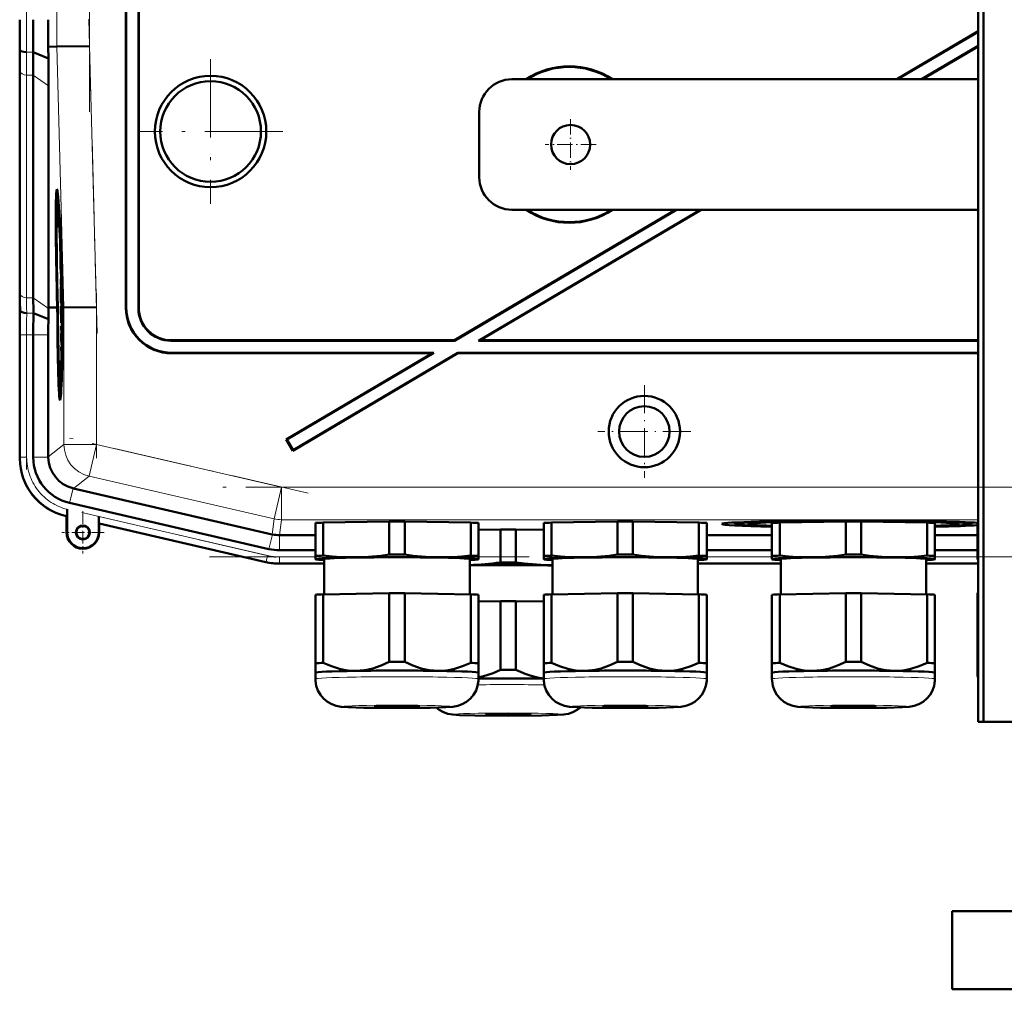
# Model space of a CAD drawing. Extents: x -1351 to 1763, y -1300 to 612.
# Tile 77 of 81: x 1260 to 1411, y 242 to 391. Entities that reach past the tile are written whole.
import ezdxf

# ---------------------------------------------------------------- set-up
doc = ezdxf.new("R2010")
doc.units = 0
doc.linetypes.add('DASHDOT', pattern=[18.5, 12, -3, 0.5, -3])

msp = doc.modelspace()

# ---------------------------------------------------------------- linework, layer by layer
at = {"color": 7, "linetype": 'DASHDOT', "lineweight": 18}
for p, q in [((1270.55, 496.55), (1270.55, 376.6)), ((1260.89, 381.55), (1260.89, 491.61)), ((1270.44, 390.81), (1271.7, 342.59)), ((1289.11, 384.67), (1289.11, 362.48)), ((1300.21, 373.58), (1278.01, 373.58)), ((1271.6, 348.78), (1271.6, 323.51)), ((1260.89, 321.75), (1260.89, 344.31)), ((1304.08, 318.12), (1267.48, 326.57)), ((1417.49, 319.07), (1289.28, 319.07)), ((1269.35, 315.15), (1300.65, 307.92)), ((1288.96, 308.36), (1417.52, 308.36))]:
    msp.add_line(p, q, dxfattribs=at)
at = {"color": 7, "lineweight": 18}
for p, q in [((1265.55, 486.56), (1265.55, 386.6)), ((1270.55, 386.66), (1270.55, 486.49)), ((1265.55, 386.6), (1266.6, 346.61)), ((1271.6, 346.67), (1270.55, 386.66)), ((1261.89, 385.75), (1260.87, 385.75)), ((1259.89, 382.92), (1259.89, 348.77)), ((1261.92, 382.23), (1260.89, 382.23)), ((1260.89, 348.09), (1260.89, 382.23)), ((1264.27, 380.57), (1261.92, 382.23)), ((1261.92, 348.09), (1260.89, 348.09)), ((1264.27, 346.43), (1261.92, 348.09)), ((1259.88, 346.58), (1259.83, 346.58)), ((1266.6, 346.61), (1266.6, 325.61)), ((1271.6, 325.61), (1271.6, 346.67)), ((1276.11, 346.57), (1276.18, 346.64)), ((1278.11, 346.57), (1278.04, 346.5)), ((1261.94, 345.75), (1260.91, 345.75)), ((1259.89, 342.43), (1259.86, 342.43)), ((1260.89, 342.43), (1259.89, 342.43)), ((1259.89, 323.63), (1259.89, 342.43)), ((1260.89, 342.43), (1261.92, 342.43)), ((1260.89, 323.63), (1260.89, 342.43)), ((1264.22, 342.43), (1261.92, 342.43)), ((1283.04, 341.51), (1283.1, 341.58)), ((1283.1, 339.58), (1283.17, 339.65)), ((1266.6, 325.61), (1264.22, 323.72)), ((1266.6, 325.61), (1271.6, 325.61)), ((1271.6, 325.61), (1270.47, 320.74)), ((1299.96, 319.07), (1271.6, 325.61)), ((1259.89, 323.63), (1259.86, 323.63)), ((1259.89, 323.63), (1260.89, 323.63)), ((1264.22, 323.63), (1261.92, 323.63)), ((1268.09, 318.85), (1270.47, 320.74)), ((1298.84, 314.2), (1270.47, 320.74)), ((1268.01, 318.87), (1267.49, 316.63)), ((1299.96, 319.07), (1298.84, 314.2)), ((1299.96, 319.07), (1299.96, 314.07)), ((1299.96, 319.07), (1406.81, 319.07)), ((1267.03, 314.66), (1267.03, 314.62)), ((1267.06, 314.65), (1267.03, 314.66)), ((1297.83, 308.57), (1271.96, 314.55)), ((1298.84, 314.2), (1298.57, 311.82)), ((1299.69, 311.69), (1299.96, 314.07)), ((1406.81, 314.07), (1299.96, 314.07)), ((1271.99, 313.51), (1297.61, 307.6)), ((1267.1, 312.12), (1267.03, 312.12)), ((1271.96, 312.12), (1272.03, 312.12)), ((1298.58, 311.81), (1298.06, 309.57)), ((1299.68, 311.69), (1299.68, 309.39)), ((1297.61, 307.6), (1297.83, 308.57)), ((1299.68, 308.36), (1305.19, 308.36)), ((1299.68, 307.36), (1299.68, 308.36)), ((1365.19, 308.36), (1375.19, 308.36)), ((1400.19, 308.36), (1406.69, 308.36)), ((1297.61, 307.6), (1297.6, 307.56)), ((1299.68, 307.36), (1306.54, 307.36)), ((1299.68, 307.36), (1299.68, 307.33)), ((1363.84, 307.36), (1376.54, 307.36)), ((1398.84, 307.36), (1406.81, 307.36))]:
    msp.add_line(p, q, dxfattribs=at)
at = {"color": 7, "lineweight": 50}
for p, q in [((1407.64, 445.31), (1407.64, 283.08)), ((1276.11, 346.57), (1276.11, 435.58)), ((1276.18, 346.64), (1276.18, 435.65)), ((1278.04, 435.65), (1278.04, 346.5)), ((1278.11, 435.58), (1278.11, 346.57)), ((1406.81, 410.32), (1406.81, 283.08)), ((1406.81, 388.94), (1394.32, 381.58)), ((1406.81, 388.86), (1394.46, 381.58)), ((1259.87, 386.15), (1259.83, 386.58)), ((1264.2, 386.58), (1265.55, 386.6)), ((1264.24, 384.78), (1264.2, 386.58)), ((1270.55, 386.66), (1265.55, 386.6)), ((1406.81, 386.7), (1398.12, 381.58)), ((1406.81, 386.62), (1398.26, 381.58)), ((1264.24, 384.78), (1261.89, 385.75)), ((1259.86, 349.51), (1259.86, 383.65)), ((1259.86, 349.51), (1259.86, 383.65)), ((1261.92, 348.09), (1261.92, 382.23)), ((1264.27, 346.58), (1264.27, 380.57)), ((1406.81, 381.58), (1335.31, 381.58)), ((1330.31, 366.58), (1330.31, 376.58)), ((1265.59, 362.94), (1265.79, 362.99)), ((1360.41, 361.58), (1326.5, 341.58)), ((1360.55, 361.58), (1326.52, 341.51)), ((1364.21, 361.58), (1330.18, 341.51)), ((1364.35, 361.58), (1330.43, 341.58)), ((1335.31, 361.58), (1406.81, 361.58)), ((1266.07, 355.49), (1266.08, 354.64)), ((1266.09, 354.69), (1266.1, 354.9)), ((1266.08, 354.64), (1266.11, 354.64)), ((1266.09, 354.69), (1266.11, 354.69)), ((1266.15, 353.52), (1266.14, 353.86)), ((1266.15, 353.67), (1266.15, 353.52)), ((1266.1, 352.99), (1266.14, 352.99)), ((1266.13, 352.27), (1266.1, 352.99)), ((1266.13, 352.27), (1266.17, 352.27)), ((1266.13, 351.78), (1266.13, 352.27)), ((1266.14, 353.03), (1266.14, 352.71)), ((1266.14, 352.71), (1266.16, 352.76)), ((1266.14, 352.71), (1266.18, 352.71)), ((1266.16, 352.83), (1266.18, 352.83)), ((1266.16, 352.76), (1266.16, 352.83)), ((1266.16, 352.76), (1266.18, 352.76)), ((1266.17, 352.32), (1266.18, 351.83)), ((1266.18, 351.83), (1266.21, 351.83)), ((1266.21, 351.55), (1266.12, 350.46)), ((1266.12, 350.05), (1266.21, 351.14)), ((1266.12, 350.46), (1266.12, 350.05)), ((1266.13, 351.78), (1266.21, 351.78)), ((1266.21, 351.55), (1266.21, 351.78)), ((1266.21, 351.55), (1266.22, 351.55)), ((1266.21, 351.14), (1266.21, 351.55)), ((1266.21, 351.14), (1266.23, 351.14)), ((1266.12, 350.05), (1266.27, 350.05)), ((1266.16, 349.8), (1266.27, 349.8)), ((1266.21, 349.8), (1266.21, 350.05)), ((1266.21, 349.61), (1266.22, 348.18)), ((1266.22, 349.61), (1266.21, 349.61)), ((1266.22, 349.61), (1266.28, 349.61)), ((1266.24, 347.78), (1266.22, 349.61)), ((1266.38, 349.08), (1266.34, 349.07)), ((1266.34, 349.07), (1266.38, 349.07)), ((1265.6, 346.6), (1265.55, 348.56)), ((1265.59, 348.56), (1265.65, 346.6)), ((1265.69, 346.6), (1265.64, 348.56)), ((1266.14, 348.53), (1266.19, 348.53)), ((1266.17, 347.83), (1266.14, 348.53)), ((1266.17, 347.83), (1266.19, 347.83)), ((1266.17, 347.33), (1266.17, 347.83)), ((1266.17, 347.33), (1266.34, 347.33)), ((1266.19, 347.88), (1266.19, 347.38)), ((1266.19, 347.38), (1266.24, 347.78)), ((1266.19, 347.38), (1266.34, 347.38)), ((1266.2, 348.67), (1266.22, 348.67)), ((1266.22, 348.18), (1266.2, 347.99)), ((1266.24, 347.78), (1266.33, 347.78)), ((1266.31, 348.57), (1266.35, 346.61)), ((1266.36, 348.06), (1266.41, 348.06)), ((1266.41, 348.06), (1266.36, 348.06)), ((1266.4, 346.61), (1266.36, 348.06)), ((1266.41, 348.06), (1266.44, 346.61)), ((1259.91, 346.15), (1259.88, 346.58)), ((1265.23, 346.59), (1264.27, 346.58)), ((1264.27, 346.43), (1264.27, 346.58)), ((1265.6, 346.59), (1265.23, 346.59)), ((1265.65, 346.6), (1265.69, 346.6)), ((1266.15, 346.79), (1266.17, 344.27)), ((1266.16, 346.79), (1266.15, 346.79)), ((1266.16, 346.79), (1266.35, 346.79)), ((1266.18, 344.91), (1266.16, 346.79)), ((1266.22, 346.74), (1266.35, 346.74)), ((1266.35, 346.61), (1266.4, 346.61)), ((1266.6, 346.61), (1266.44, 346.61)), ((1271.6, 346.67), (1266.6, 346.61)), ((1264.23, 344.8), (1261.94, 345.75)), ((1266.17, 344.27), (1266.34, 344.27)), ((1266.18, 344.32), (1266.24, 344.32)), ((1266.2, 345.21), (1266.25, 345.21)), ((1266.24, 344.81), (1266.24, 344.32)), ((1266.24, 344.32), (1266.34, 344.32)), ((1266.26, 345.56), (1266.35, 345.56)), ((1266.18, 343.73), (1266.18, 343.18)), ((1266.28, 343.73), (1266.18, 343.73)), ((1266.18, 343.18), (1266.27, 343.19)), ((1266.27, 343.19), (1266.19, 342.16)), ((1266.22, 342.07), (1266.28, 342.92)), ((1266.28, 343.73), (1266.33, 343.73)), ((1266.28, 342.92), (1266.28, 343.73)), ((1266.28, 342.92), (1266.32, 342.92)), ((1259.86, 323.43), (1259.86, 342.44)), ((1261.92, 323.63), (1261.92, 342.43)), ((1264.22, 323.72), (1264.22, 342.43)), ((1266.19, 342.16), (1266.19, 341.59)), ((1266.19, 341.59), (1266.29, 340.6)), ((1266.21, 341.88), (1266.22, 342.07)), ((1266.21, 341.88), (1266.31, 341.88)), ((1266.22, 341.7), (1266.21, 341.88)), ((1266.29, 340.94), (1266.22, 341.7)), ((1326.52, 341.51), (1283.04, 341.51)), ((1326.5, 341.58), (1283.1, 341.58)), ((1326.52, 341.51), (1326.5, 341.58)), ((1330.18, 341.51), (1330.43, 341.58)), ((1406.81, 341.51), (1330.18, 341.51)), ((1406.81, 341.58), (1330.43, 341.58)), ((1266.2, 340.57), (1266.21, 340.02)), ((1266.28, 340.57), (1266.2, 340.57)), ((1266.21, 340.02), (1266.27, 340.02)), ((1283.1, 339.58), (1323.11, 339.58)), ((1283.17, 339.65), (1323.36, 339.65)), ((1323.11, 339.58), (1300.71, 326.37)), ((1323.36, 339.65), (1300.81, 326.34)), ((1327.04, 339.58), (1301.73, 324.65)), ((1327.02, 339.65), (1301.75, 324.74)), ((1323.11, 339.58), (1323.36, 339.65)), ((1327.02, 339.65), (1406.81, 339.65)), ((1327.04, 339.58), (1327.02, 339.65)), ((1327.04, 339.58), (1406.81, 339.58)), ((1266.02, 334.14), (1266.21, 334.09)), ((1300.81, 326.34), (1300.71, 326.37)), ((1300.71, 326.37), (1301.73, 324.65)), ((1300.81, 326.34), (1301.75, 324.74)), ((1301.75, 324.74), (1301.73, 324.65)), ((1264.22, 323.72), (1264.22, 323.63)), ((1268.01, 318.87), (1268.09, 318.85)), ((1268.09, 318.85), (1298.57, 311.82)), ((1267.1, 315.67), (1267.09, 315.29)), ((1267.1, 312.12), (1267.1, 315.67)), ((1298.06, 309.57), (1267.49, 316.63)), ((1267.03, 314.62), (1266.83, 314.67)), ((1267.06, 314.65), (1267.03, 314.62)), ((1267.03, 312.12), (1267.03, 314.62)), ((1267.09, 315.29), (1267.09, 314.96)), ((1271.96, 314.55), (1271.96, 312.12)), ((1272.03, 313.47), (1271.99, 313.51)), ((1297.6, 307.56), (1272.03, 313.47)), ((1297.6, 307.56), (1272.03, 313.47)), ((1272.03, 313.47), (1272.03, 312.12)), ((1305.19, 308.52), (1305.19, 313.57)), ((1306.38, 313.62), (1316.5, 313.77)), ((1306.38, 308.57), (1306.38, 313.62)), ((1316.5, 308.72), (1316.5, 313.77)), ((1318.88, 313.77), (1329, 313.62)), ((1318.88, 308.72), (1318.88, 313.77)), ((1329, 308.57), (1329, 313.62)), ((1330.19, 308.52), (1330.19, 313.57)), ((1330.19, 312.52), (1333.55, 312.57)), ((1333.55, 307.52), (1333.55, 312.57)), ((1335.92, 312.57), (1340.19, 312.51)), ((1335.92, 307.52), (1335.92, 312.57)), ((1340.19, 308.52), (1340.19, 313.57)), ((1341.38, 313.62), (1351.5, 313.77)), ((1341.38, 308.57), (1341.38, 313.62)), ((1351.5, 308.72), (1351.5, 313.77)), ((1353.88, 313.77), (1364, 313.62)), ((1353.88, 308.72), (1353.88, 313.77)), ((1364, 308.57), (1364, 313.62)), ((1365.19, 308.52), (1365.19, 313.57)), ((1369.57, 313.41), (1369.51, 313.64)), ((1375.19, 308.52), (1375.19, 313.57)), ((1376.38, 313.62), (1386.5, 313.77)), ((1376.38, 308.57), (1376.38, 313.62)), ((1378.5, 313.65), (1378.5, 313.76)), ((1386.5, 308.72), (1386.5, 313.77)), ((1387.19, 313.89), (1387.19, 313.94)), ((1387.19, 313.94), (1387.19, 313.89)), ((1388.19, 313.94), (1388.19, 313.89)), ((1388.19, 313.89), (1388.19, 313.94)), ((1388.88, 313.77), (1399, 313.62)), ((1388.88, 308.72), (1388.88, 313.77)), ((1396.88, 313.76), (1396.88, 313.65)), ((1399, 308.57), (1399, 313.62)), ((1400.19, 308.52), (1400.19, 313.57)), ((1405.81, 313.41), (1405.87, 313.64)), ((1406.69, 308.42), (1406.69, 313.53)), ((1299.68, 311.69), (1299.69, 311.69)), ((1299.69, 311.69), (1305.19, 311.69)), ((1365.19, 311.69), (1375.19, 311.69)), ((1400.19, 311.69), (1406.69, 311.69)), ((1299.68, 309.39), (1305.19, 309.39)), ((1305.19, 308.52), (1305.19, 308.02)), ((1305.19, 308.02), (1305.19, 308)), ((1306.54, 302.63), (1306.54, 308.02)), ((1328.84, 308.02), (1328.84, 302.63)), ((1330.19, 308.02), (1330.19, 308.52)), ((1330.19, 308), (1330.19, 308.02)), ((1340.19, 308.52), (1340.19, 308.02)), ((1340.19, 308.02), (1340.19, 308)), ((1341.54, 302.63), (1341.54, 308.02)), ((1363.84, 308.02), (1363.84, 302.63)), ((1365.19, 309.39), (1375.19, 309.39)), ((1365.19, 308.02), (1365.19, 308.52)), ((1365.19, 308), (1365.19, 308.02)), ((1375.19, 308.52), (1375.19, 308.02)), ((1375.19, 308.02), (1375.19, 308)), ((1376.54, 302.63), (1376.54, 308.02)), ((1398.84, 308.02), (1398.84, 302.63)), ((1400.19, 309.39), (1406.69, 309.39)), ((1400.19, 308.02), (1400.19, 308.52)), ((1400.19, 308), (1400.19, 308.02)), ((1406.69, 308.42), (1406.69, 308.02)), ((1406.69, 308.02), (1406.69, 308)), ((1306.54, 307.33), (1299.68, 307.33)), ((1299.68, 307.33), (1306.54, 307.33)), ((1305.25, 307.98), (1305.19, 308)), ((1330.13, 307.98), (1330.19, 308)), ((1340.25, 307.98), (1340.19, 308)), ((1363.84, 307.33), (1376.54, 307.33)), ((1363.84, 307.33), (1376.54, 307.33)), ((1365.13, 307.98), (1365.19, 308)), ((1375.25, 307.98), (1375.19, 308)), ((1398.84, 307.33), (1406.81, 307.33)), ((1398.84, 307.33), (1406.81, 307.33)), ((1400.13, 307.98), (1400.19, 308)), ((1406.74, 307.99), (1406.69, 308)), ((1305.19, 302.57), (1305.19, 292.07)), ((1306.38, 302.62), (1316.5, 302.78)), ((1306.38, 302.62), (1306.38, 292.12)), ((1316.5, 302.78), (1316.5, 292.27)), ((1318.88, 302.78), (1329, 302.62)), ((1318.88, 302.78), (1318.88, 292.27)), ((1329, 302.62), (1329, 292.12)), ((1330.19, 302.57), (1330.19, 292.07)), ((1340.19, 302.57), (1340.19, 292.07)), ((1341.38, 302.62), (1351.5, 302.78)), ((1341.38, 302.62), (1341.38, 292.12)), ((1351.5, 302.78), (1351.5, 292.27)), ((1353.88, 302.78), (1364, 302.62)), ((1353.88, 302.78), (1353.88, 292.27)), ((1364, 302.62), (1364, 292.12)), ((1365.19, 302.57), (1365.19, 292.07)), ((1375.19, 302.57), (1375.19, 292.07)), ((1376.38, 302.62), (1386.5, 302.78)), ((1376.38, 302.62), (1376.38, 292.12)), ((1386.5, 302.78), (1386.5, 292.27)), ((1388.88, 302.78), (1399, 302.62)), ((1388.88, 302.78), (1388.88, 292.27)), ((1399, 302.62), (1399, 292.12)), ((1400.19, 302.57), (1400.19, 292.07)), ((1406.69, 302.84), (1406.69, 292.88)), ((1330.19, 301.53), (1333.55, 301.58)), ((1333.55, 301.58), (1333.55, 291.07)), ((1335.92, 301.58), (1340.19, 301.51)), ((1335.92, 301.58), (1335.92, 291.07)), ((1305.19, 292.07), (1305.19, 290.61)), ((1330.19, 290.61), (1330.19, 292.07)), ((1340.19, 292.07), (1340.19, 290.61)), ((1365.19, 290.61), (1365.19, 292.07)), ((1375.19, 292.07), (1375.19, 290.61)), ((1400.19, 290.61), (1400.19, 292.07)), ((1406.69, 292.88), (1406.69, 291.71)), ((1406.69, 291.71), (1406.69, 290.62)), ((1305.19, 289.66), (1305.19, 290.61)), ((1330.19, 290.61), (1330.19, 289.66)), ((1330.19, 290.61), (1330.19, 290.61)), ((1330.19, 290.6), (1330.19, 290.61)), ((1340.19, 289.66), (1340.19, 290.61)), ((1365.19, 290.61), (1365.19, 289.66)), ((1365.19, 290.61), (1365.19, 290.61)), ((1365.19, 290.6), (1365.19, 290.61)), ((1375.19, 289.66), (1375.19, 290.61)), ((1400.19, 290.61), (1400.19, 289.66)), ((1400.19, 290.61), (1400.19, 290.61)), ((1400.19, 290.6), (1400.19, 290.61)), ((1406.81, 283.08), (1407.64, 283.08)), ((1407.64, 283.08), (1414.56, 283.08)), ((1544.82, 254.08), (1402.82, 254.08)), ((1402.82, 242.08), (1402.82, 254.08)), ((1402.82, 242.08), (1440.48, 242.08))]:
    msp.add_line(p, q, dxfattribs=at)
at = {"color": 7, "linetype": 'DASHDOT', "lineweight": 18, "ltscale": 0.195001}
for p, q in [((1344.31, 375.48), (1344.31, 367.68)), ((1348.21, 371.58), (1340.41, 371.58))]:
    msp.add_line(p, q, dxfattribs=at)
at = {"color": 7, "linetype": 'DASHDOT', "lineweight": 18, "ltscale": 0.355368}
msp.add_line((1355.62, 334.68), (1355.62, 320.47), dxfattribs=at)
at = {"color": 7, "linetype": 'DASHDOT', "lineweight": 18, "ltscale": 0.355365}
msp.add_line((1362.73, 327.58), (1348.51, 327.58), dxfattribs=at)
at = {"color": 7, "linetype": 'DASHDOT', "lineweight": 18, "ltscale": 0.1625}
for p, q in [((1269.53, 315.37), (1269.53, 308.87)), ((1272.78, 312.12), (1266.28, 312.12))]:
    msp.add_line(p, q, dxfattribs=at)
at = {"color": 7, "lineweight": 50}
for points in [[(1266.11, 354.25), (1266.11, 354.2), (1266.1, 354.04), (1266.09, 352.98)], [(1266.1, 352.99), (1266.11, 353.69), (1266.11, 353.74), (1266.12, 353.75)], [(1266.13, 354.14), (1266.12, 354.23), (1266.11, 354.25)], [(1266.12, 353.75), (1266.12, 353.73), (1266.13, 353.51), (1266.14, 353.03)], [(1266.09, 352.98), (1266.12, 351.92), (1266.13, 351.78)], [(1266.16, 349.8), (1266.14, 349.69), (1266.14, 349.51)], [(1266.14, 348.53), (1266.15, 349.2), (1266.16, 349.31)], [(1266.2, 348.67), (1266.17, 349.71), (1266.16, 349.78), (1266.16, 349.8)], [(1266.16, 349.31), (1266.17, 349.2), (1266.19, 348.54)], [(1266.13, 348.53), (1266.16, 347.47), (1266.17, 347.33)], [(1266.22, 346.74), (1266.21, 346.56), (1266.19, 345.67)], [(1266.2, 345.21), (1266.22, 346.17), (1266.22, 346.23), (1266.23, 346.25)], [(1266.26, 345.56), (1266.24, 346.52), (1266.23, 346.69), (1266.22, 346.74)], [(1266.23, 346.25), (1266.24, 346.13), (1266.25, 345.55)], [(1266.24, 344.32), (1266.26, 344.83), (1266.26, 345.56)], [(1266.25, 345.55), (1266.24, 344.88), (1266.24, 344.83), (1266.24, 344.81)], [(1267.09, 314.96), (1267.07, 314.67), (1267.06, 314.65), (1267.06, 314.65)], [(1311.44, 308.3), (1310.26, 308.3), (1309.08, 308.34), (1307.74, 308.43), (1306.38, 308.57)], [(1316.5, 308.72), (1315.22, 308.55), (1313.95, 308.43), (1312.7, 308.34), (1311.44, 308.3)], [(1323.94, 308.3), (1322.68, 308.34), (1321.43, 308.43), (1320.16, 308.55), (1318.88, 308.72)], [(1329, 308.57), (1327.64, 308.43), (1326.3, 308.34), (1325.12, 308.3), (1323.94, 308.3)], [(1346.44, 308.3), (1345.26, 308.3), (1344.08, 308.34), (1342.74, 308.43), (1341.38, 308.57)], [(1351.5, 308.72), (1350.22, 308.55), (1348.95, 308.43), (1347.7, 308.34), (1346.44, 308.3)], [(1358.94, 308.3), (1357.68, 308.34), (1356.43, 308.43), (1355.16, 308.55), (1353.88, 308.72)], [(1364, 308.57), (1362.64, 308.43), (1361.3, 308.34), (1360.12, 308.3), (1358.94, 308.3)], [(1381.44, 308.3), (1380.26, 308.3), (1379.08, 308.34), (1377.74, 308.43), (1376.38, 308.57)], [(1386.5, 308.72), (1385.22, 308.55), (1383.95, 308.43), (1382.7, 308.34), (1381.44, 308.3)], [(1393.94, 308.3), (1392.68, 308.34), (1391.43, 308.43), (1390.16, 308.55), (1388.88, 308.72)], [(1399, 308.57), (1397.64, 308.43), (1396.3, 308.34), (1395.12, 308.3), (1393.94, 308.3)], [(1340.99, 307.1), (1339.73, 307.14), (1338.47, 307.23), (1337.21, 307.35), (1335.92, 307.52)], [(1311.44, 290.9), (1310.82, 290.91), (1310.19, 290.96), (1309.54, 291.06), (1308.89, 291.2), (1307.63, 291.59), (1306.38, 292.12)], [(1316.5, 292.27), (1315.25, 291.7), (1313.99, 291.28), (1313.34, 291.11), (1312.68, 291), (1312.06, 290.93), (1311.44, 290.9)], [(1323.94, 290.9), (1323.32, 290.93), (1322.7, 291), (1322.05, 291.11), (1321.39, 291.28), (1320.13, 291.7), (1318.88, 292.27)], [(1329, 292.12), (1327.75, 291.59), (1326.49, 291.2), (1325.84, 291.06), (1325.19, 290.96), (1324.57, 290.91), (1323.94, 290.9)], [(1346.44, 290.9), (1345.82, 290.91), (1345.19, 290.96), (1344.54, 291.06), (1343.89, 291.2), (1342.63, 291.59), (1341.38, 292.12)], [(1351.5, 292.27), (1350.25, 291.7), (1348.99, 291.28), (1348.34, 291.11), (1347.68, 291), (1347.06, 290.93), (1346.44, 290.9)], [(1358.94, 290.9), (1358.32, 290.93), (1357.7, 291), (1357.05, 291.11), (1356.39, 291.28), (1355.13, 291.7), (1353.88, 292.27)], [(1364, 292.12), (1362.75, 291.59), (1361.49, 291.2), (1360.84, 291.06), (1360.19, 290.96), (1359.57, 290.91), (1358.94, 290.9)], [(1381.44, 290.9), (1380.82, 290.91), (1380.19, 290.96), (1379.54, 291.06), (1378.89, 291.2), (1377.63, 291.59), (1376.38, 292.12)], [(1386.5, 292.27), (1385.25, 291.7), (1383.99, 291.28), (1383.34, 291.11), (1382.68, 291), (1382.06, 290.93), (1381.44, 290.9)], [(1393.94, 290.9), (1393.32, 290.93), (1392.7, 291), (1392.05, 291.11), (1391.39, 291.28), (1390.13, 291.7), (1388.88, 292.27)], [(1399, 292.12), (1397.75, 291.59), (1396.49, 291.2), (1395.84, 291.06), (1395.19, 290.96), (1394.57, 290.91), (1393.94, 290.9)], [(1333.55, 291.07), (1332.43, 290.56), (1331.31, 290.16), (1330.19, 289.88)], [(1340.19, 289.74), (1339.24, 289.89), (1338.29, 290.12), (1337.34, 290.44), (1336.63, 290.74), (1335.92, 291.07)], [(1317.69, 285.21), (1312.61, 285.25), (1310.22, 285.32), (1309.14, 285.4), (1308.38, 285.54), (1307.69, 285.79), (1307.02, 286.17), (1306.44, 286.66), (1305.95, 287.24), (1305.57, 287.9), (1305.32, 288.61), (1305.2, 289.36), (1305.19, 289.66)], [(1317.69, 285.21), (1322.77, 285.25), (1325.16, 285.32), (1326.24, 285.4), (1327, 285.54), (1327.7, 285.79), (1328.36, 286.17), (1328.94, 286.66), (1329.43, 287.24), (1329.81, 287.9), (1330.06, 288.61), (1330.18, 289.36), (1330.19, 289.66)], [(1352.69, 285.21), (1347.61, 285.25), (1345.22, 285.32), (1344.14, 285.4), (1343.38, 285.54), (1342.69, 285.79), (1342.02, 286.17), (1341.44, 286.66), (1340.95, 287.24), (1340.57, 287.9), (1340.32, 288.61), (1340.2, 289.36), (1340.19, 289.66)], [(1352.69, 285.21), (1357.77, 285.25), (1360.16, 285.32), (1361.24, 285.4), (1362, 285.54), (1362.7, 285.79), (1363.36, 286.17), (1363.94, 286.66), (1364.43, 287.24), (1364.81, 287.9), (1365.06, 288.61), (1365.18, 289.36), (1365.19, 289.66)], [(1387.69, 285.21), (1382.61, 285.25), (1380.22, 285.32), (1379.14, 285.4), (1378.38, 285.54), (1377.69, 285.79), (1377.02, 286.17), (1376.44, 286.66), (1375.95, 287.24), (1375.57, 287.9), (1375.32, 288.61), (1375.2, 289.36), (1375.19, 289.66)], [(1387.69, 285.21), (1392.77, 285.25), (1395.16, 285.32), (1396.24, 285.4), (1397, 285.54), (1397.7, 285.79), (1398.36, 286.17), (1398.94, 286.66), (1399.43, 287.24), (1399.81, 287.9), (1400.06, 288.61), (1400.18, 289.36), (1400.19, 289.66)], [(1334.74, 284.01), (1329.65, 284.05), (1327.25, 284.12), (1326.25, 284.2), (1325.51, 284.32), (1324.83, 284.55), (1324.17, 284.9), (1323.68, 285.27)], [(1334.74, 284.01), (1339.83, 284.05), (1342.23, 284.13), (1343.24, 284.2), (1343.99, 284.33), (1344.67, 284.56), (1345.34, 284.92), (1345.82, 285.3)]]:
    msp.add_lwpolyline(points, dxfattribs=at)
for centre, radius in [((1289.11, 373.58), 8.54), ((1289.11, 373.58), 7.72), ((1344.31, 371.58), 3), ((1355.62, 327.58), 5.47), ((1355.62, 327.58), 3.88), ((1269.53, 312.12), 1.07), ((1269.53, 312.12), 1)]:
    msp.add_circle(centre, radius, dxfattribs=at)
for centre, radius, start, end in [((912.78, 390.63), 347.08, 359.3309, 0.0147), ((841.85, 390.61), 420.07, 359.3362, 0.0142), ((738.31, 390.68), 525.91, 359.5531, 0.0043), ((1052.5, 383.4), 207.36, 0.0695, 0.8788), ((1011.41, 381.93), 250.51, 0.0685, 0.8723), ((962.88, 380.22), 301.39, 0.0679, 0.8668), ((1344.11, 371.58), 12, 56.4427, 123.5573), ((1344.11, 371.58), 11.9, 57.2111, 122.7889), ((1335.31, 376.58), 5, 90, 180), ((1335.31, 366.58), 5, 180, 270), ((1265.65, 362.88), 0.0805, 131.3824, 175.1607), ((1344.11, 371.58), 12, 236.4427, 303.5573), ((1344.11, 371.58), 11.9, 237.2111, 302.7889), ((1265.96, 354.69), 0.129, 340.7839, 4.1342), ((1293.14, 353.12), 26.99, 179.3878, 180.6002), ((1263.31, 352.55), 2.88, 355.3642, 0.8659), ((1261.24, 352.21), 4.95, 355.5549, 0.5649), ((1052.64, 349.76), 207.22, 359.1215, 359.9313), ((1472.51, 349.76), 212.65, 180.0672, 180.8563), ((1296.7, 348.92), 30.57, 178.907, 180.7397), ((1431.21, 348.29), 169.29, 180.0674, 180.8603), ((1248.23, 348.28), 17.96, 358.714, 0.8172), ((1232.83, 348.36), 33.37, 359.353, 0.5324), ((912.27, 342.52), 347.59, 359.9857, 0.6685), ((1617.19, 342.52), 357.33, 179.3489, 180.0131), ((1379.04, 343.45), 114.81, 178.509, 179.3265), ((1283.1, 346.57), 6.99, 179.9842, 270.0158), ((1283.17, 346.64), 6.99, 179.9842, 270.0158), ((1283.03, 346.5), 5, 179.9843, 270.0157), ((1283.1, 346.57), 5, 179.9843, 270.0157), ((1546.32, 342.5), 284.4, 179.3457, 180.0134), ((1464.61, 342.49), 200.39, 179.3393, 180.0144), ((1266.05, 344.31), 0.129, 340.7839, 4.1342), ((1207.92, 346.17), 58.27, 358.7578, 359.5115), ((1244.25, 345.24), 21.94, 357.5981, 359.9187), ((1268.85, 323.43), 8.99, 179.9916, 257.0084), ((1269.1, 323.63), 7.18, 179.9917, 257.0084), ((1269.22, 323.73), 5, 181.055, 255.9535), ((1269.53, 312.12), 2.5, 180, 360), ((1269.53, 312.12), 2.43, 180, 360), ((1299.68, 316.58), 7.19, 257.0007, 269.9996), ((1299.68, 316.58), 9.25, 257.0008, 269.9996), ((1299.68, 316.58), 9.25, 257.0007, 269.9996), ((1327.73, 346.22), 39.13, 271.6211, 278.5521), ((1341.52, 342.13), 35.03, 269.1343, 270.0373), ((1409.89, 290.62), 3.2, 180.0002, 195.5384)]:
    msp.add_arc(centre, radius, start, end, dxfattribs=at)
at = {"color": 7, "lineweight": 18}
for centre, radius, start, end in [((876.29, 390.62), 383.61, 359.3319, 0.0146), ((842.09, 390.61), 418.8, 359.3343, 0.0144), ((1030.8, 382.64), 229.1, 0.0694, 0.8776), ((1010.98, 381.93), 249.92, 0.0689, 0.8746), ((1450.81, 349), 190.91, 180.0672, 180.8551), ((1430.88, 348.29), 169.99, 180.0672, 180.857), ((1580.72, 342.51), 320.83, 179.3498, 180.013), ((1546.52, 342.5), 285.63, 179.3484, 180.0131), ((1269.11, 323.63), 9.21, 179.995, 257.0049), ((1269.07, 323.63), 8.17, 179.9533, 198.521), ((1269.04, 323.59), 8.13, 198.374, 217.9741), ((1269.06, 323.58), 8.15, 217.7959, 237.3863), ((1269.09, 323.6), 8.18, 237.2765, 255.8645), ((1299.96, 319.07), 5, 257, 270), ((1299.68, 316.56), 8.2, 256.9878, 270.0122), ((1299.68, 316.58), 9.21, 257.0008, 269.9996)]:
    msp.add_arc(centre, radius, start, end, dxfattribs=at)
at = {"color": 7, "lineweight": 50}
for centre, major_axis, ratio, start_param, end_param in [((1260.87, 386.16), (1, 0), 0.414255, 3.173659, 4.709544), ((1265.97, 348.59), (-0.42, 16.16), 0.026173, 6.280576, 7.855052), ((1265.97, 348.59), (-0.42, 16.16), 0.026173, 4.741634, 6.280576), ((1265.97, 348.5), (0.38, -14.44), 0.026173, 3.226889, 4.707021), ((1265.97, 348.5), (0.38, -14.44), 0.026173, 1.609988, 3.148207), ((1265.97, 348.59), (-0.33, 12.78), 0.026173, 6.282843, 7.855052), ((1265.97, 348.59), (-0.33, 12.78), 0.026173, 4.710405, 6.280451), ((1266.49, 348.57), (0.09, -10.11), 0.026177, 4.834336, 4.888689), ((1260.91, 346.16), (1, 0), 0.414215, 3.173659, 4.709549), ((1266.01, 348.57), (0.14, -16.16), 0.026177, 4.834429, 4.834737), ((1266.02, 348.55), (0, -16.16), 0.026176, 4.834208, 6.285691), ((1266.02, 348.6), (0, 14.46), 0.026176, 1.709834, 3.133726), ((1266.02, 348.56), (0, -12.78), 0.026176, 4.866384, 6.285706), ((1266.02, 348.55), (0, -16.16), 0.026176, 0.002506, 1.449971), ((1266.02, 348.56), (0, -12.78), 0.026176, 0.00252, 1.417487), ((1266.02, 348.6), (0, 14.46), 0.026176, 3.133726, 4.574036), ((1266.49, 348.57), (0.09, -10.11), 0.026177, 5.150868, 5.21111), ((1271.99, 314.54), (0, -1.03), 0.034024, 4.704525, 6.240414), ((1317.69, 313.41), (13.8, 0), 0.026177, 2.531934, 2.704054), ((1317.69, 313.41), (13.8, 0), 0.026177, 1.484737, 1.656856), ((1317.69, 313.41), (13.8, 0), 0.026177, 0.437539, 0.609658), ((1334.74, 312.21), (13.8, 0), 0.026177, 1.484737, 1.656856), ((1352.69, 313.41), (13.8, 0), 0.026177, 2.531934, 2.704054), ((1352.69, 313.41), (13.8, 0), 0.026177, 1.484737, 1.656856), ((1352.69, 313.41), (13.8, 0), 0.026177, 0.437539, 0.609658), ((1387.69, 313.41), (-20.18, 0), 0.026177, 6.280911, 7.185931), ((1387.69, 313.41), (-20.18, 0), 0.026177, 4.73717, 6.280911), ((1387.69, 313.41), (-18.12, 0), 0.026177, 4.739988, 6.290255), ((1387.69, 313.41), (-18.12, 0), 0.026177, 0.00707, 0.809447), ((1387.69, 313.41), (-16.2, 0), 0.026177, 6.280893, 6.972835), ((1387.69, 313.41), (-16.2, 0), 0.026177, 4.712389, 6.280893), ((1387.69, 313.41), (13.8, 0), 0.026177, 2.531934, 2.704054), ((1387.69, 313.41), (13.8, 0), 0.026177, 1.484737, 1.656856), ((1387.69, 313.41), (-16.2, 0), 0.026177, 3.143885, 4.712389), ((1387.69, 313.41), (-20.18, 0), 0.026177, 3.467354, 4.687608), ((1387.69, 313.41), (-18.12, 0), 0.026177, 3.134523, 4.68479), ((1387.69, 313.41), (13.8, 0), 0.026177, 0.437539, 0.609658), ((1387.69, 313.41), (-16.2, 0), 0.026177, 2.451943, 3.143885), ((1387.69, 313.41), (-18.12, 0), 0.026177, 2.332146, 3.134523), ((1387.69, 313.41), (-20.18, 0), 0.026177, 2.238847, 2.798023), ((1416.19, 313.41), (10.55, 0), 0.026177, 2.666647, 2.691654), ((1299.69, 316.69), (4.97, -0.57), 0.999653, 4.598982, 4.823231), ((1317.69, 308.36), (-13.8, 0), 0.026177, 5.673527, 5.845646), ((1317.69, 308.02), (12.5, 0), 0.026177, 6.185296, 9.424778), ((1317.69, 308.02), (12.5, 0), 0.026177, 3.141593, 3.239482), ((1317.69, 308.02), (11.15, 0), 0.026177, 0, 3.141593), ((1317.69, 308.36), (-13.8, 0), 0.026177, 4.626329, 4.798449), ((1317.69, 308.36), (-13.8, 0), 0.026177, 3.579132, 3.751251), ((1352.69, 308.36), (-13.8, 0), 0.026177, 5.673527, 5.845646), ((1352.69, 308.02), (12.5, 0), 0.026177, 6.185296, 9.424778), ((1352.69, 308.02), (12.5, 0), 0.026177, 3.141593, 3.239482), ((1352.69, 308.02), (11.15, 0), 0.026177, 0, 3.141593), ((1352.69, 308.36), (-13.8, 0), 0.026177, 4.626329, 4.798449), ((1352.69, 308.36), (-13.8, 0), 0.026177, 3.579132, 3.751251), ((1387.69, 308.36), (-13.8, 0), 0.026177, 5.673527, 5.845646), ((1387.69, 308.02), (12.5, 0), 0.026177, 6.185296, 9.424778), ((1387.69, 308.02), (12.5, 0), 0.026177, 3.141593, 3.239482), ((1387.69, 308.02), (11.15, 0), 0.026177, 0, 3.141593), ((1387.69, 308.36), (-13.8, 0), 0.026177, 4.626329, 4.798449), ((1387.69, 308.36), (-13.8, 0), 0.026177, 3.579132, 3.751251), ((1416.19, 308.3), (-10.55, 0), 0.026177, 5.808238, 5.833247), ((1416.19, 308.02), (9.5, 0), 0.026177, 2.984009, 3.141593), ((1416.19, 308.02), (9.5, 0), 0.026177, 3.141593, 3.239479), ((1317.69, 308.02), (12.5, 0), 0.026177, 3.239482, 3.610643), ((1317.69, 308.02), (12.5, 0), 0.026177, 5.814135, 6.185296), ((1334.74, 306.82), (12.5, 0), 0.026177, 0.995399, 2.062164), ((1334.74, 306.82), (11.15, 0), 0.026177, 0.914669, 2.12817), ((1334.74, 307.16), (-13.8, 0), 0.026177, 4.626329, 4.798449), ((1352.69, 308.02), (12.5, 0), 0.026177, 3.239482, 3.610643), ((1352.69, 308.02), (12.5, 0), 0.026177, 5.814135, 6.185296), ((1387.69, 308.02), (12.5, 0), 0.026177, 3.239482, 3.610643), ((1387.69, 308.02), (12.5, 0), 0.026177, 5.814135, 6.185296), ((1416.19, 308.02), (9.5, 0), 0.026177, 3.239479, 3.29939), ((1317.69, 302.42), (13.8, 0), 0.026177, 2.531934, 2.704054), ((1317.69, 302.42), (13.8, 0), 0.026177, 1.484737, 1.656856), ((1317.69, 302.42), (13.8, 0), 0.026177, 0.437539, 0.609658), ((1352.69, 302.42), (13.8, 0), 0.026177, 2.531934, 2.704054), ((1352.69, 302.42), (13.8, 0), 0.026177, 1.484737, 1.656856), ((1352.69, 302.42), (13.8, 0), 0.026177, 0.437539, 0.609658), ((1387.69, 302.42), (13.8, 0), 0.026177, 2.531934, 2.704054), ((1387.69, 302.42), (13.8, 0), 0.026177, 1.484737, 1.656856), ((1387.69, 302.42), (13.8, 0), 0.026177, 0.437539, 0.609658), ((1416.19, 302.72), (10.55, 0), 0.026177, 2.666645, 2.691654), ((1334.74, 301.22), (13.8, 0), 0.026177, 1.484737, 1.656856), ((1317.69, 291.91), (-13.8, 0), 0.026177, 5.673527, 5.845646), ((1317.69, 291.91), (-13.8, 0), 0.026177, 4.626329, 4.798449), ((1317.69, 291.91), (-13.8, 0), 0.026177, 3.579132, 3.751251), ((1352.69, 291.91), (-13.8, 0), 0.026177, 5.673527, 5.845646), ((1352.69, 291.91), (-13.8, 0), 0.026177, 4.626329, 4.798449), ((1352.69, 291.91), (-13.8, 0), 0.026177, 3.579132, 3.751251), ((1387.69, 291.91), (-13.8, 0), 0.026177, 5.673527, 5.845646), ((1387.69, 291.91), (-13.8, 0), 0.026177, 4.626329, 4.798449), ((1387.69, 291.91), (-13.8, 0), 0.026177, 3.579132, 3.751251), ((1416.19, 292.76), (-10.55, 0), 0.026177, 5.808238, 5.833247), ((1416.19, 291.71), (9.5, 0), 0.026177, 2.984009, 3.141593), ((1317.69, 290.61), (12.5, 0), 0.026177, 0, 3.141593), ((1334.74, 290.71), (-13.8, 0), 0.026177, 4.626329, 4.798449), ((1352.69, 290.61), (12.5, 0), 0.026177, 0, 3.141593), ((1387.69, 290.61), (12.5, 0), 0.026177, 0, 3.141593), ((1334.74, 289.41), (12.5, 0), 0.026177, 1.119461, 1.943175), ((1317.69, 285.42), (3.5, 0), 0.026177, 0, 3.141593), ((1317.69, 285.42), (3.5, 0), 0.026177, 3.141593, 6.283185), ((1352.69, 285.42), (3.5, 0), 0.026177, 0, 3.141593), ((1352.69, 285.42), (3.5, 0), 0.026177, 3.141593, 6.283185), ((1387.69, 285.42), (3.5, 0), 0.026177, 0, 3.141593), ((1387.69, 285.42), (3.5, 0), 0.026177, 3.141593, 6.283185), ((1334.74, 284.22), (3.5, 0), 0.026177, 0, 3.141593), ((1334.74, 284.22), (3.5, 0), 0.026177, 3.141593, 6.283185)]:
    msp.add_ellipse(centre, major_axis=major_axis, ratio=ratio, start_param=start_param, end_param=end_param, dxfattribs=at)
at = {"color": 7, "lineweight": 18}
for centre, major_axis, ratio, start_param, end_param in [((1260.89, 382.94), (-1, 0), 0.707107, 0.034907, 1.570796), ((1260.89, 348.8), (-1, 0), 0.707107, 0.034907, 1.570796), ((1271.6, 325.61), (-3.11, 3.91), 0.999441, 0.899117, 2.242476), ((1317.69, 289.66), (12.5, 0), 0.026177, 1.047198, 3.141593), ((1317.69, 289.66), (12.5, 0), 0.026177, 0, 1.047198), ((1352.69, 289.66), (12.5, 0), 0.026177, 1.047198, 3.141593), ((1352.69, 289.66), (12.5, 0), 0.026177, 0, 1.047198), ((1387.69, 289.66), (12.5, 0), 0.026177, 1.047198, 3.141593), ((1387.69, 289.66), (12.5, 0), 0.026177, 0, 1.047198), ((1416.19, 290.62), (9.5, 0), 0.026177, 2.983512, 3.141593), ((1334.74, 288.46), (12.5, 0), 0.026177, 1.11074, 1.951397), ((1317.69, 285.42), (8.26, 0), 0.026177, 1.570796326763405, 7.853981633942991), ((1352.69, 285.42), (8.26, 0), 0.026177, 1.570796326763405, 7.853981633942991), ((1387.69, 285.42), (8.26, 0), 0.026177, 1.570796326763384, 7.85398163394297), ((1334.74, 284.22), (8.26, 0), 0.026177, 1.570796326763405, 7.853981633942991)]:
    msp.add_ellipse(centre, major_axis=major_axis, ratio=ratio, start_param=start_param, end_param=end_param, dxfattribs=at)

doc.saveas('drawing.dxf')
